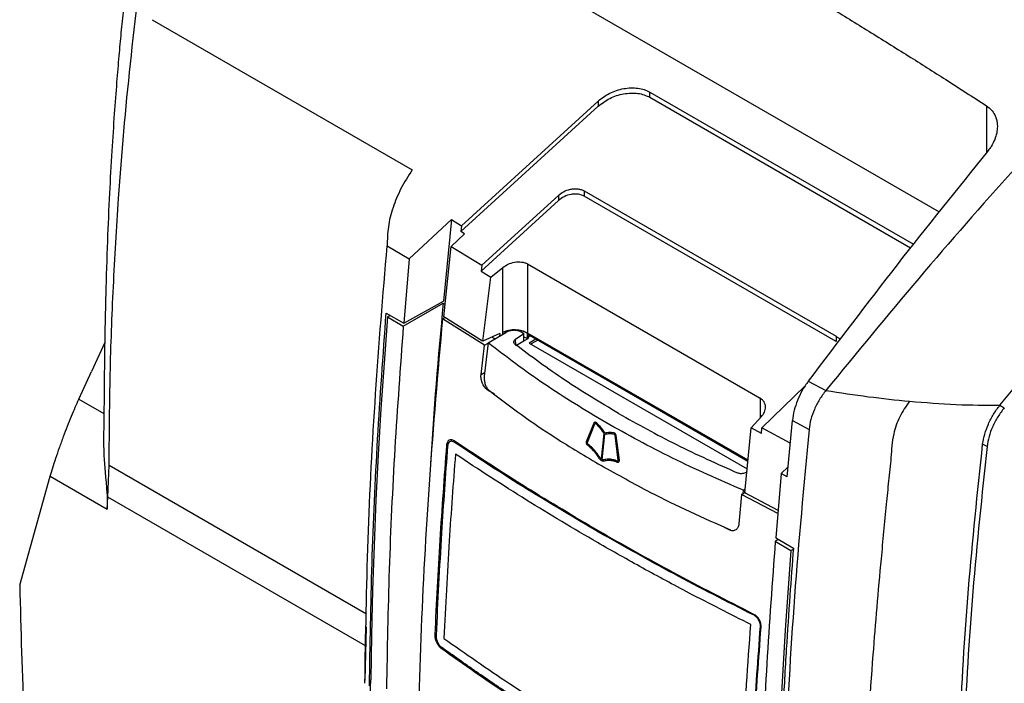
# Model space of a CAD drawing. Extents: x 189 to 1575, y -41 to 1223.
# Tile 42 of 60: x 1252 to 1413, y 189 to 297. Entities that reach past the tile are written whole.
import ezdxf

# ---------------------------------------------------------------- set-up
doc = ezdxf.new("R2010")
doc.units = 0
doc.layers.get('0').update_dxf_attribs({"linetype": 'CONTINUOUS'})

msp = doc.modelspace()

# ---------------------------------------------------------------- linework, layer by layer
at = {"color": 7, "linetype": 'Continuous'}
for p, q in [((1307.05, 320.93), (1402.06, 266.09)), ((1273.75, 297.44), (1316.14, 272.97)), ((1324.15, 263.82), (1346.45, 284.17)), ((1346.45, 284.17), (1346.45, 283.31)), ((1354.86, 285.63), (1397.85, 260.82)), ((1354.86, 284.78), (1354.86, 285.63)), ((1354.86, 284.78), (1397.38, 260.23)), ((1324.05, 262.87), (1346.45, 283.31)), ((1327.46, 257.38), (1339.96, 268.78)), ((1339.96, 268.78), (1339.96, 267.93)), ((1344.16, 269.52), (1385.25, 245.8)), ((1344.16, 269.52), (1344.16, 268.66)), ((1385.25, 244.94), (1344.16, 268.66)), ((1339.96, 267.93), (1327.35, 256.42)), ((1315.66, 258.46), (1322.54, 264.83)), ((1322.54, 264.83), (1321.25, 251.55)), ((1322.54, 264.83), (1324.15, 263.82)), ((1324.15, 263.82), (1324.05, 262.87)), ((1324.63, 262.5), (1322.46, 260.44)), ((1324.63, 262.5), (1324.05, 262.87)), ((1312.04, 260.55), (1315.66, 258.46)), ((1321.29, 248.96), (1322.46, 260.44)), ((1322.46, 260.44), (1327.46, 257.38)), ((1315.66, 258.46), (1314.77, 247.93)), ((1327.46, 257.38), (1327.35, 256.42)), ((1328.93, 255.46), (1330.92, 257.04)), ((1330.92, 246.46), (1330.92, 257.04)), ((1334.93, 257.61), (1372.85, 235.71)), ((1334.93, 257.61), (1334.93, 246.34)), ((1327.35, 256.42), (1328.93, 255.46)), ((1327.62, 244.99), (1328.93, 255.46)), ((1314.68, 247.47), (1321.18, 251.22)), ((1314.77, 247.93), (1321.25, 251.55)), ((1321.18, 251.22), (1321.5, 251.01)), ((1311.89, 249.59), (1314.77, 247.93)), ((1312.46, 249.15), (1312.12, 248.96)), ((1312.12, 248.96), (1314.68, 247.47)), ((1321.07, 248.66), (1321.44, 248.89)), ((1327.61, 244.99), (1321.29, 248.96)), ((1327.9, 244.34), (1321.07, 248.66)), ((1330.41, 246.27), (1327.62, 244.99)), ((1328.52, 244.73), (1331.42, 246.43)), ((1329.6, 245.37), (1329.09, 245.66)), ((1330.41, 246.27), (1330.36, 245.81)), ((1332.98, 245.32), (1334.31, 246.26)), ((1333.82, 246.53), (1334.31, 246.26)), ((1334.32, 245.07), (1334.31, 246.26)), ((1334.91, 245.46), (1334.31, 245.68)), ((1370.89, 225.56), (1334.91, 246.33)), ((1334.91, 245.46), (1334.91, 246.33)), ((1370.89, 225.58), (1334.93, 246.34)), ((1370.87, 225.39), (1334.97, 246.12)), ((1334.97, 246.12), (1334.97, 245.44)), ((1335.42, 245.86), (1335.03, 245.64)), ((1335.03, 245.64), (1335.03, 245.47)), ((1385.25, 245.8), (1385.25, 244.94)), ((1266, 244.78), (1263.84, 240.04)), ((1327.35, 239.56), (1327.9, 244.34)), ((1328.52, 244.73), (1327.87, 239.28)), ((1327.9, 244.34), (1328.51, 244.69)), ((1333, 244.3), (1332.98, 245.32)), ((1333, 244.3), (1334.32, 245.07)), ((1334.32, 245.07), (1335.03, 245.47)), ((1334.91, 245.46), (1334.95, 245.43)), ((1336.31, 245.35), (1335.21, 244.71)), ((1335.21, 244.71), (1370.76, 224.19)), ((1336.6, 245.18), (1335.5, 244.55)), ((1261.78, 235.55), (1263.84, 240.04)), ((1380.2, 237.71), (1373.15, 230.9)), ((1380.7, 238.48), (1383.57, 236.98)), ((1329.56, 236.35), (1328.5, 236.99)), ((1411.95, 234.56), (1412.66, 234.16)), ((1344.56, 228.65), (1345.78, 231.69)), ((1344.7, 228.5), (1345.92, 231.55)), ((1344.71, 228.5), (1345.93, 231.55)), ((1345.87, 231.81), (1345.87, 231.81)), ((1345.93, 231.55), (1345.92, 231.55)), ((1346.15, 231.74), (1346.15, 231.73)), ((1371.4, 230.86), (1373.06, 232.71)), ((1377.26, 222.9), (1378.11, 232.09)), ((1378.11, 232.09), (1380.82, 230.63)), ((1347.38, 229.95), (1346.96, 225.77)), ((1347.12, 225.67), (1347.54, 229.86)), ((1347.12, 225.68), (1347.55, 229.86)), ((1347.49, 230.08), (1347.48, 230.07)), ((1349.01, 230.09), (1349.01, 230.08)), ((1349.17, 229.67), (1349.68, 225.62)), ((1349.33, 229.64), (1349.84, 225.59)), ((1349.34, 229.64), (1349.33, 229.64)), ((1349.34, 229.64), (1349.85, 225.6)), ((1370.38, 220.3), (1371.4, 230.86)), ((1373.05, 229.95), (1371.4, 230.86)), ((1373.05, 229.95), (1373.15, 230.9)), ((1377.77, 228.36), (1373.15, 230.9)), ((1322.56, 228.91), (1322.49, 228.75)), ((1344.7, 228.47), (1344.69, 228.47)), ((1344.71, 228.5), (1344.7, 228.5)), ((1344.79, 228.21), (1344.78, 228.21)), ((1409.84, 227.83), (1409.13, 228.24)), ((1266.5, 219.59), (1266.72, 224.77)), ((1346.75, 226.02), (1346.74, 226.01)), ((1347.12, 225.68), (1347.12, 225.67)), ((1347.36, 225.66), (1347.36, 225.66)), ((1349.56, 225.46), (1349.55, 225.46)), ((1349.73, 225.26), (1349.74, 225.27)), ((1349.85, 225.6), (1349.84, 225.59)), ((1349.85, 225.52), (1349.85, 225.52)), ((1370.71, 223.73), (1370.57, 223.62)), ((1376.3, 223.45), (1375.41, 212.92)), ((1377.41, 224.5), (1376.3, 223.45)), ((1377.26, 222.9), (1376.3, 223.45)), ((1252.14, 205.22), (1257.12, 222.97)), ((1257.12, 222.97), (1266.42, 217.59)), ((1369.84, 220.01), (1369.4, 215.22)), ((1369.84, 220.02), (1370.5, 220.41)), ((1375.74, 216.89), (1369.84, 220.01)), ((1370.11, 220.18), (1370.16, 220.69)), ((1370.16, 220.69), (1370.44, 220.93)), ((1375.79, 217.42), (1370.38, 220.3)), ((1266.42, 217.59), (1266.5, 219.59)), ((1367.78, 214.25), (1367.06, 214.65)), ((1375.84, 212.68), (1375.32, 212.37)), ((1375.32, 212.37), (1377.88, 210.89)), ((1375.41, 212.92), (1378.28, 211.27)), ((1377.88, 210.89), (1378.27, 211.11)), ((1308.62, 198.43), (1308.39, 189.66))]:
    msp.add_line(p, q, dxfattribs=at)
at = {"color": 8, "linetype": 'Continuous'}
for p, q in [((1409.77, 283.39), (1409.77, 275.75)), ((1330.9, 246.13), (1330.9, 246.45)), ((1327.35, 239.56), (1327.94, 239.89)), ((1261.78, 235.55), (1265.86, 233.19)), ((1372.85, 235.71), (1372.85, 232.48)), ((1321.96, 228.17), (1321.72, 228.04)), ((1266.72, 224.77), (1308.68, 200.54)), ((1308.54, 195.32), (1266.5, 219.59)), ((1320.91, 195.05), (1320.81, 194.99))]:
    msp.add_line(p, q, dxfattribs=at)
at = {"color": 7, "linetype": 'Continuous', "flags": 128}
for points in [[(1312.12, 248.96), (1311.55, 241.45), (1311.04, 233.97), (1310.6, 226.52), (1310.22, 219.11), (1309.91, 211.73), (1309.66, 204.39), (1309.48, 197.08), (1309.36, 189.8)], [(1377.88, 210.89), (1376.93, 197.86), (1376.17, 184.91), (1375.61, 172.07), (1375.25, 159.33), (1375.08, 146.71), (1375.11, 134.19), (1375.33, 121.79), (1375.75, 109.51)]]:
    msp.add_lwpolyline(points, dxfattribs=at)
at = {"color": 7, "linetype": 'Continuous'}
for points, knots in [([(1370.01, 327.95), (1372.62, 326.44), (1377.62, 323.53), (1385.18, 319.05), (1392.59, 314.57), (1400.02, 309.95), (1407.46, 305.19), (1414.81, 300.38), (1422.38, 295.33), (1427.37, 291.95), (1430.01, 290.17)], [0, 0, 0, 0, 0.130315, 0.249839, 0.377648, 0.500001, 0.620993, 0.750003, 0.867745, 1, 1, 1, 1]), ([(1430.01, 290.17), (1427.02, 292.19), (1421.28, 296.08), (1412.65, 301.81), (1404.27, 307.26), (1395.76, 312.62), (1387.35, 317.76), (1378.72, 322.9), (1372.97, 326.23), (1370.01, 327.95)], [0, 0, 0, 0, 0.14996, 0.287673, 0.431836, 0.569243, 0.713082, 0.851946, 1, 1, 1, 1]), ([(1273.45, 318.43), (1273.01, 317.82), (1272.1, 316.57), (1270.97, 314.14), (1270.41, 311.38), (1270.07, 308.27), (1269.68, 305.15), (1269.34, 302.12), (1269, 298.84), (1268.65, 295.33), (1268.28, 291.37), (1267.92, 286.97), (1267.53, 281.8), (1267.13, 275.76), (1266.75, 268.81), (1266.41, 260.98), (1266.14, 252.31), (1265.94, 242.84), (1265.9, 234.84), (1265.82, 229.97), (1265.79, 228.49)], [0, 0, 0, 0, 0.022171, 0.045175, 0.08155, 0.116748, 0.150824, 0.184152, 0.216749, 0.258358, 0.298885, 0.345605, 0.401372, 0.46734, 0.543553, 0.630006, 0.726615, 0.833188, 0.949395, 1, 1, 1, 1]), ([(1358.69, 314.49), (1360.97, 313.17), (1365.23, 310.71), (1371.69, 306.94), (1377.93, 303.25), (1384.3, 299.42), (1390.61, 295.55), (1396.91, 291.61), (1403.31, 287.56), (1407.56, 284.82), (1409.77, 283.39)], [0, 0, 0, 0, 0.133904, 0.250002, 0.378994, 0.500001, 0.623934, 0.749995, 0.86989, 1, 1, 1, 1]), ([(1266.73, 225.57), (1266.76, 230.25), (1266.83, 239.59), (1267.36, 253.85), (1268.36, 270.68), (1270.03, 290.18), (1271.94, 305.07), (1272.89, 312.51)], [0, 0, 0, 0, 0.166673, 0.333346, 0.50002, 0.750018, 1, 1, 1, 1]), ([(1430.01, 290.17), (1424.72, 284.47), (1414.15, 273.08), (1398.65, 255.34), (1388.6, 243.1), (1383.57, 236.98)], [0, 0, 0, 0, 0.333337, 0.66667, 1, 1, 1, 1]), ([(1346.45, 284.17), (1347.06, 284.63), (1348.27, 285.56), (1350.61, 286.31), (1352.56, 286.37), (1353.98, 286.07), (1354.57, 285.78), (1354.86, 285.63)], [0, 0, 0, 0, 0.249774, 0.499505, 0.750021, 0.875267, 1, 1, 1, 1]), ([(1346.45, 283.31), (1347.06, 283.78), (1348.27, 284.7), (1350.6, 285.45), (1352.56, 285.52), (1353.97, 285.22), (1354.57, 284.92), (1354.86, 284.78)], [0, 0, 0, 0, 0.24977, 0.499508, 0.749168, 0.875684, 1, 1, 1, 1]), ([(1409.77, 283.39), (1410.04, 283.19), (1410.58, 282.78), (1411.32, 281.68), (1411.68, 280.01), (1411.29, 278.19), (1410.71, 277.07), (1410.3, 276.42), (1410.08, 276.15), (1409.92, 275.94)], [0, 0, 0, 0, 0.122048, 0.248895, 0.499147, 0.748668, 0.889017, 0.914997, 1, 1, 1, 1]), ([(1409.92, 275.94), (1404.98, 269.82), (1395.08, 257.57), (1385.5, 244.85), (1380.7, 238.48)], [0, 0, 0, 0, 0.499557, 1, 1, 1, 1]), ([(1316.14, 272.97), (1315.49, 271.95), (1314.21, 269.93), (1312.92, 266.79), (1312.12, 263.65), (1312.07, 261.58), (1312.04, 260.55)], [0, 0, 0, 0, 0.253675, 0.501851, 0.75038, 1, 1, 1, 1]), ([(1339.96, 268.78), (1340.22, 268.99), (1340.8, 269.44), (1341.74, 269.77), (1342.55, 269.88), (1343.15, 269.85), (1343.7, 269.74), (1344.01, 269.59), (1344.16, 269.52)], [0, 0, 0, 0, 0.224231, 0.477145, 0.610632, 0.742986, 0.871716, 1, 1, 1, 1]), ([(1344.16, 268.66), (1343.86, 268.79), (1343.4, 268.99), (1342.64, 269.02), (1341.85, 268.94), (1340.86, 268.62), (1340.26, 268.16), (1339.96, 267.93)], [0, 0, 0, 0, 0.240879, 0.370159, 0.500563, 0.750095, 1, 1, 1, 1]), ([(1411.95, 234.56), (1416.3, 239.77), (1425.1, 250.3), (1434.15, 260.43), (1438.72, 265.56)], [0, 0, 0, 0, 0.494301, 1, 1, 1, 1]), ([(1308.41, 189.21), (1308.54, 197), (1308.82, 212.58), (1310.03, 236.37), (1311.37, 252.49), (1312.04, 260.55)], [0, 0, 0, 0, 0.333333, 0.666667, 1, 1, 1, 1]), ([(1330.92, 257.04), (1331.19, 257.23), (1331.75, 257.61), (1332.84, 257.95), (1333.79, 257.97), (1334.49, 257.82), (1334.78, 257.68), (1334.93, 257.61)], [0, 0, 0, 0, 0.223818, 0.475101, 0.739284, 0.869848, 1, 1, 1, 1]), ([(1321.18, 251.22), (1320.38, 242.44), (1319.56, 233.47), (1319.11, 224.68), (1319.1, 224.5)], [0, 0, 0, 0, 0.979096, 1, 1, 1, 1]), ([(1309.16, 188.78), (1309.27, 195.43), (1309.49, 208.74), (1310.4, 229.03), (1311.39, 242.74), (1311.89, 249.59)], [0, 0, 0, 0, 0.333333, 0.666667, 1, 1, 1, 1]), ([(1314.68, 247.47), (1314.19, 240.81), (1313.21, 227.47), (1312.29, 207.74), (1312.05, 194.79), (1311.93, 188.31)], [0, 0, 0, 0, 0.333333, 0.666667, 1, 1, 1, 1]), ([(1321.07, 248.66), (1320.3, 239.9), (1318.77, 222.38), (1317.43, 196.55), (1316.71, 171.05), (1316.87, 154.4), (1316.94, 146.08)], [0, 0, 0, 0, 0.24999, 0.500003, 0.749976, 1, 1, 1, 1]), ([(1334.93, 246.34), (1334.64, 246.47), (1334.06, 246.74), (1332.97, 246.88), (1331.85, 246.81), (1331.23, 246.58), (1330.92, 246.46)], [0, 0, 0, 0, 0.250001, 0.499999, 0.750001, 1, 1, 1, 1]), ([(1330.92, 246.46), (1331.23, 246.58), (1331.85, 246.8), (1332.96, 246.87), (1334.05, 246.73), (1334.63, 246.46), (1334.91, 246.33)], [0, 0, 0, 0, 0.249996, 0.499998, 0.749996, 1, 1, 1, 1]), ([(1333.82, 246.53), (1333.67, 246.6), (1333.35, 246.74), (1332.76, 246.8), (1332.15, 246.74), (1331.7, 246.59), (1331.48, 246.47), (1331.42, 246.43)], [0, 0, 0, 0, 0.228509, 0.457004, 0.686324, 0.917118, 1, 1, 1, 1]), ([(1385.25, 245.8), (1385.5, 245.65), (1385.76, 245.49), (1385.85, 245.25), (1385.85, 245.24)], [0, 0, 0, 0, 0.959734, 1, 1, 1, 1]), ([(1347.67, 231.75), (1344.26, 233.79), (1337.43, 237.9), (1331.49, 242.45), (1328.52, 244.73)], [0, 0, 0, 0, 0.498392, 1, 1, 1, 1]), ([(1332.89, 244.49), (1332.83, 244.54), (1332.72, 244.66), (1332.67, 244.87), (1332.74, 245.08), (1332.87, 245.23), (1332.97, 245.31), (1332.98, 245.32)], [0, 0, 0, 0, 0.234716, 0.4693966, 0.7047654, 0.9413485, 1, 1, 1, 1]), ([(1349.78, 233.22), (1346.8, 235.01), (1340.82, 238.58), (1335.54, 242.51), (1332.89, 244.49)], [0, 0, 0, 0, 0.498734, 1, 1, 1, 1]), ([(1328.5, 236.99), (1328.41, 237.05), (1328.24, 237.17), (1327.92, 237.52), (1327.58, 238.07), (1327.38, 238.71), (1327.33, 239.21), (1327.34, 239.44), (1327.35, 239.56)], [0, 0, 0, 0, 0.125008, 0.247991, 0.492951, 0.744813, 0.871817, 1, 1, 1, 1]), ([(1327.87, 239.28), (1327.86, 239.09), (1327.85, 238.72), (1327.98, 238.11), (1328.21, 237.54), (1328.49, 237.12), (1328.69, 236.95), (1328.76, 236.89)], [0, 0, 0, 0, 0.216959, 0.433922, 0.65095, 0.866844, 1, 1, 1, 1]), ([(1380.7, 238.48), (1380.36, 237.99), (1379.69, 237), (1378.92, 235.37), (1378.35, 233.7), (1378.19, 232.64), (1378.11, 232.09)], [0, 0, 0, 0, 0.2520009, 0.5001501, 0.7443598, 1, 1, 1, 1]), ([(1328.76, 236.89), (1330.47, 235.59), (1333.88, 233), (1339.9, 228.91), (1344.4, 226.23), (1346.94, 224.71)], [0, 0, 0, 0, 0.30309, 0.606177, 1, 1, 1, 1]), ([(1383.57, 236.98), (1383.21, 236.5), (1382.49, 235.53), (1381.67, 233.9), (1381.06, 232.23), (1380.9, 231.16), (1380.82, 230.63)], [0, 0, 0, 0, 0.2500024, 0.4999999, 0.7500026, 1, 1, 1, 1]), ([(1383.57, 236.98), (1385.89, 236.62), (1390.53, 235.89), (1394.98, 235.44), (1397.21, 235.21)], [0, 0, 0, 0, 0.4999958, 1, 1, 1, 1]), ([(1257.12, 222.97), (1257.25, 223.42), (1257.51, 224.32), (1258.04, 225.94), (1258.63, 227.67), (1259.28, 229.44), (1259.94, 231.18), (1260.81, 233.37), (1261.4, 234.68), (1261.78, 235.55)], [0, 0, 0, 0, 0.1255342, 0.2488306, 0.3738682, 0.5000429, 0.6229446, 0.7493052, 1, 1, 1, 1]), ([(1373.06, 232.71), (1373.24, 232.95), (1373.62, 233.45), (1373.8, 234.31), (1373.6, 234.99), (1373.24, 235.45), (1372.98, 235.63), (1372.85, 235.71)], [0, 0, 0, 0, 0.223825, 0.475114, 0.739298, 0.870731, 1, 1, 1, 1]), ([(1397.21, 235.21), (1396.63, 234.38), (1395.47, 232.71), (1394.38, 229.41), (1394.22, 226.06), (1393.78, 222.21), (1393.25, 216.69), (1392.33, 207.19), (1391.06, 192.3), (1389.85, 173.76), (1389.6, 160.52), (1389.48, 153.9)], [0, 0, 0, 0, 0.031063, 0.062304, 0.108477, 0.154672, 0.200792, 0.309221, 0.501954, 0.750952, 1, 1, 1, 1]), ([(1397.21, 235.21), (1399.77, 235.01), (1404.91, 234.59), (1409.6, 234.57), (1411.95, 234.56)], [0, 0, 0, 0, 0.500003, 1, 1, 1, 1]), ([(1409.13, 228.24), (1409.22, 228.77), (1409.4, 229.84), (1410.04, 231.51), (1410.87, 233.13), (1411.59, 234.09), (1411.95, 234.56)], [0, 0, 0, 0, 0.2501077, 0.5001153, 0.7500965, 1, 1, 1, 1]), ([(1349.78, 233.22), (1352.87, 231.5), (1359.06, 228.05), (1365.86, 225.01), (1369.26, 223.49)], [0, 0, 0, 0, 0.498734, 1, 1, 1, 1]), ([(1412.66, 234.16), (1412.3, 233.68), (1411.58, 232.72), (1410.74, 231.1), (1410.11, 229.43), (1409.93, 228.37), (1409.84, 227.83)], [0, 0, 0, 0, 0.25007, 0.500002, 0.749939, 1, 1, 1, 1]), ([(1345.78, 231.69), (1345.79, 231.72), (1345.83, 231.79), (1345.91, 231.83), (1346, 231.83), (1346.08, 231.79), (1346.13, 231.75), (1346.15, 231.73)], [0, 0, 0, 0, 0.2292923, 0.4590946, 0.6724702, 0.8818209, 1, 1, 1, 1]), ([(1345.88, 231.81), (1345.89, 231.81), (1345.93, 231.84), (1346.01, 231.83), (1346.09, 231.79), (1346.14, 231.75), (1346.15, 231.74)], [0, 0, 0, 0, 0.183514, 0.505599, 0.821609, 1, 1, 1, 1]), ([(1345.92, 231.55), (1345.93, 231.56), (1345.94, 231.59), (1345.98, 231.61), (1346.03, 231.61), (1346.06, 231.59), (1346.08, 231.58), (1346.09, 231.57)], [0, 0, 0, 0, 0.2412, 0.48332, 0.706296, 0.90713, 1, 1, 1, 1]), ([(1345.93, 231.55), (1345.93, 231.57), (1345.95, 231.59), (1345.96, 231.6), (1345.97, 231.6)], [0, 0, 0, 0, 0.681668, 1, 1, 1, 1]), ([(1346.09, 231.57), (1346.27, 231.38), (1346.59, 231.03), (1347.02, 230.49), (1347.26, 230.13), (1347.38, 229.95)], [0, 0, 0, 0, 0.392597, 0.695314, 1, 1, 1, 1]), ([(1346.15, 231.74), (1346.28, 231.61), (1346.58, 231.29), (1347.03, 230.74), (1347.33, 230.3), (1347.49, 230.08)], [0, 0, 0, 0, 0.268447, 0.632612, 1, 1, 1, 1]), ([(1346.15, 231.73), (1346.27, 231.6), (1346.58, 231.29), (1347.02, 230.73), (1347.33, 230.29), (1347.48, 230.07)], [0, 0, 0, 0, 0.268448, 0.632613, 1, 1, 1, 1]), ([(1370.16, 220.69), (1366.23, 222.4), (1358.35, 225.82), (1351.24, 229.77), (1347.67, 231.75)], [0, 0, 0, 0, 0.498392, 1, 1, 1, 1]), ([(1347.48, 230.07), (1347.61, 230.1), (1347.92, 230.15), (1348.42, 230.17), (1348.81, 230.11), (1349.01, 230.08)], [0, 0, 0, 0, 0.267842, 0.632126, 1, 1, 1, 1]), ([(1347.49, 230.08), (1347.62, 230.1), (1347.92, 230.16), (1348.43, 230.17), (1348.82, 230.12), (1349.01, 230.09)], [0, 0, 0, 0, 0.2678424, 0.6321269, 1, 1, 1, 1]), ([(1347.54, 229.86), (1347.73, 229.89), (1348.06, 229.94), (1348.56, 229.94), (1348.87, 229.9), (1349.03, 229.87)], [0, 0, 0, 0, 0.391206, 0.694454, 1, 1, 1, 1]), ([(1349.01, 230.09), (1349.04, 230.08), (1349.11, 230.06), (1349.2, 229.97), (1349.27, 229.87), (1349.32, 229.75), (1349.33, 229.68), (1349.34, 229.64)], [0, 0, 0, 0, 0.206493, 0.412049, 0.633635, 0.837179, 1, 1, 1, 1]), ([(1349.01, 230.08), (1349.04, 230.07), (1349.1, 230.05), (1349.19, 229.97), (1349.27, 229.86), (1349.31, 229.75), (1349.33, 229.67), (1349.33, 229.64)], [0, 0, 0, 0, 0.206492, 0.412048, 0.633635, 0.837184, 1, 1, 1, 1]), ([(1349.03, 229.87), (1349.04, 229.87), (1349.07, 229.86), (1349.1, 229.83), (1349.14, 229.79), (1349.16, 229.73), (1349.17, 229.69), (1349.17, 229.67)], [0, 0, 0, 0, 0.187545, 0.375067, 0.564694, 0.770457, 1, 1, 1, 1]), ([(1380.82, 230.63), (1379.97, 221.51), (1378.29, 203.27), (1376.78, 176.37), (1376.45, 158.81), (1376.29, 150.03)], [0, 0, 0, 0, 0.333334, 0.666667, 1, 1, 1, 1]), ([(1265.82, 228.49), (1265.82, 228.49), (1265.81, 228.05), (1265.84, 227.18), (1265.89, 225.84), (1265.99, 224.49), (1266.11, 223.08), (1266.24, 221.75), (1266.34, 220.53), (1266.43, 219.1), (1266.42, 218.19), (1266.42, 217.59)], [0, 0, 0, 0, 0.000164, 0.136634, 0.250199, 0.380863, 0.505189, 0.625537, 0.728839, 0.822966, 1, 1, 1, 1]), ([(1321.72, 228.04), (1321.34, 222.87), (1320.56, 212.52), (1320.06, 202.31), (1319.81, 197.2)], [0, 0, 0, 0, 0.499844, 1, 1, 1, 1]), ([(1322.96, 228.75), (1322.81, 228.83), (1322.52, 228.98), (1322.12, 228.9), (1321.88, 228.64), (1321.76, 228.33), (1321.74, 228.14), (1321.72, 228.04)], [0, 0, 0, 0, 0.2478634, 0.4911048, 0.7410803, 0.870528, 1, 1, 1, 1]), ([(1322.99, 228.52), (1322.87, 228.58), (1322.65, 228.7), (1322.34, 228.67), (1322.09, 228.49), (1321.94, 228.21), (1321.91, 227.98), (1321.9, 227.9)], [0, 0, 0, 0, 0.21997, 0.433783, 0.643771, 0.865312, 1, 1, 1, 1]), ([(1346.48, 214.08), (1342.52, 216.42), (1334.45, 221.19), (1326.84, 226.2), (1322.96, 228.75)], [0, 0, 0, 0, 0.489914, 1, 1, 1, 1]), ([(1346.5, 213.88), (1342.61, 216.17), (1334.54, 220.93), (1326.93, 225.93), (1322.99, 228.52)], [0, 0, 0, 0, 0.481973, 1, 1, 1, 1]), ([(1344.74, 228.03), (1344.71, 228.06), (1344.65, 228.11), (1344.58, 228.24), (1344.54, 228.37), (1344.52, 228.49), (1344.53, 228.56), (1344.54, 228.58)], [0, 0, 0, 0, 0.209362, 0.417564, 0.643769, 0.854764, 1, 1, 1, 1]), ([(1344.54, 228.58), (1344.54, 228.59), (1344.54, 228.6), (1344.55, 228.62), (1344.55, 228.64), (1344.56, 228.65)], [0, 0, 0, 0, 0.250146, 0.500413, 1, 1, 1, 1]), ([(1344.69, 228.47), (1344.69, 228.47), (1344.69, 228.48), (1344.7, 228.49), (1344.7, 228.5), (1344.7, 228.5)], [0, 0, 0, 0, 0.3615575, 0.6810095, 1, 1, 1, 1]), ([(1344.78, 228.21), (1344.77, 228.22), (1344.74, 228.25), (1344.71, 228.3), (1344.69, 228.36), (1344.68, 228.42), (1344.69, 228.45), (1344.69, 228.47)], [0, 0, 0, 0, 0.191338, 0.382276, 0.583326, 0.808204, 1, 1, 1, 1]), ([(1344.79, 228.21), (1344.77, 228.23), (1344.75, 228.25), (1344.72, 228.3), (1344.7, 228.36), (1344.69, 228.42), (1344.69, 228.46), (1344.7, 228.47)], [0, 0, 0, 0, 0.191335, 0.382272, 0.583319, 0.808195, 1, 1, 1, 1]), ([(1344.7, 228.47), (1344.7, 228.48), (1344.7, 228.48), (1344.7, 228.49), (1344.7, 228.5), (1344.71, 228.5)], [0, 0, 0, 0, 0.361588, 0.680982, 1, 1, 1, 1]), ([(1346.63, 225.91), (1346.49, 226.12), (1346.16, 226.64), (1345.52, 227.37), (1345, 227.81), (1344.74, 228.03)], [0, 0, 0, 0, 0.247486, 0.617888, 1, 1, 1, 1]), ([(1346.74, 226.01), (1346.56, 226.29), (1346.18, 226.86), (1345.51, 227.59), (1345.03, 228), (1344.78, 228.21)], [0, 0, 0, 0, 0.3150374, 0.6532466, 1, 1, 1, 1]), ([(1346.75, 226.02), (1346.56, 226.29), (1346.19, 226.86), (1345.52, 227.6), (1345.03, 228.01), (1344.79, 228.21)], [0, 0, 0, 0, 0.3150374, 0.6532466, 1, 1, 1, 1]), ([(1404.89, 158.62), (1405.01, 166.17), (1405.24, 181.28), (1406.65, 204.52), (1408.3, 220.33), (1409.13, 228.24)], [0, 0, 0, 0, 0.333333, 0.666667, 1, 1, 1, 1]), ([(1321.9, 227.9), (1321.55, 223.17), (1320.79, 212.82), (1320.29, 202.59), (1320.02, 197.03)], [0, 0, 0, 0, 0.4558, 1, 1, 1, 1]), ([(1323.18, 226.6), (1322.82, 221.87), (1322.06, 211.79), (1321.56, 201.83), (1321.29, 196.54)], [0, 0, 0, 0, 0.468432, 1, 1, 1, 1]), ([(1346.33, 212.16), (1342.44, 214.46), (1336.53, 217.95), (1328.9, 222.81), (1325.08, 225.33), (1323.18, 226.6)], [0, 0, 0, 0, 0.489025, 0.744472, 1, 1, 1, 1]), ([(1409.84, 227.83), (1409.01, 219.93), (1407.36, 204.11), (1405.94, 180.87), (1405.71, 165.76), (1405.6, 158.21)], [0, 0, 0, 0, 0.333333, 0.666667, 1, 1, 1, 1]), ([(1266.72, 224.77), (1266.72, 224.9), (1266.72, 225.17), (1266.73, 225.44), (1266.73, 225.57)], [0, 0, 0, 0, 0.5000023, 1, 1, 1, 1]), ([(1347.02, 225.52), (1346.98, 225.54), (1346.88, 225.61), (1346.74, 225.74), (1346.66, 225.86), (1346.63, 225.91)], [0, 0, 0, 0, 0.268695, 0.710345, 1, 1, 1, 1]), ([(1346.96, 225.77), (1346.93, 225.79), (1346.88, 225.82), (1346.81, 225.91), (1346.76, 225.98), (1346.74, 226.01)], [0, 0, 0, 0, 0.313942, 0.599882, 1, 1, 1, 1]), ([(1346.96, 225.77), (1346.94, 225.79), (1346.89, 225.83), (1346.82, 225.91), (1346.77, 225.98), (1346.75, 226.02)], [0, 0, 0, 0, 0.313939, 0.599882, 1, 1, 1, 1]), ([(1347.44, 225.45), (1347.4, 225.44), (1347.31, 225.42), (1347.16, 225.44), (1347.06, 225.5), (1347.02, 225.52)], [0, 0, 0, 0, 0.268254, 0.701874, 1, 1, 1, 1]), ([(1347.36, 225.66), (1347.34, 225.66), (1347.29, 225.65), (1347.21, 225.65), (1347.15, 225.67), (1347.12, 225.68)], [0, 0, 0, 0, 0.312717, 0.649303, 1, 1, 1, 1]), ([(1347.36, 225.66), (1347.33, 225.65), (1347.28, 225.64), (1347.2, 225.64), (1347.14, 225.66), (1347.12, 225.67)], [0, 0, 0, 0, 0.312712, 0.649303, 1, 1, 1, 1]), ([(1349.55, 225.46), (1349.31, 225.54), (1348.81, 225.7), (1348.06, 225.8), (1347.59, 225.71), (1347.36, 225.66)], [0, 0, 0, 0, 0.313339, 0.651186, 1, 1, 1, 1]), ([(1349.56, 225.46), (1349.32, 225.54), (1348.82, 225.71), (1348.07, 225.81), (1347.6, 225.71), (1347.36, 225.66)], [0, 0, 0, 0, 0.313339, 0.651186, 1, 1, 1, 1]), ([(1349.55, 225.25), (1349.3, 225.34), (1348.8, 225.5), (1348.08, 225.58), (1347.65, 225.49), (1347.44, 225.45)], [0, 0, 0, 0, 0.3477043, 0.6689997, 1, 1, 1, 1]), ([(1349.68, 225.59), (1349.68, 225.56), (1349.68, 225.52), (1349.65, 225.47), (1349.61, 225.45), (1349.57, 225.45), (1349.56, 225.45), (1349.55, 225.46)], [0, 0, 0, 0, 0.2482093, 0.4967435, 0.7357265, 0.9503388, 1, 1, 1, 1]), ([(1349.85, 225.52), (1349.84, 225.47), (1349.84, 225.38), (1349.78, 225.29), (1349.7, 225.24), (1349.62, 225.23), (1349.57, 225.25), (1349.55, 225.25)], [0, 0, 0, 0, 0.234606, 0.46964, 0.689295, 0.906915, 1, 1, 1, 1]), ([(1349.69, 225.59), (1349.69, 225.57), (1349.69, 225.52), (1349.66, 225.48), (1349.62, 225.45), (1349.58, 225.45), (1349.56, 225.46), (1349.56, 225.46)], [0, 0, 0, 0, 0.248218, 0.49675, 0.73573, 0.950339, 1, 1, 1, 1]), ([(1349.68, 225.62), (1349.68, 225.62), (1349.68, 225.61), (1349.68, 225.6), (1349.68, 225.59), (1349.68, 225.59)], [0, 0, 0, 0, 0.361271, 0.680361, 1, 1, 1, 1]), ([(1349.85, 225.52), (1349.85, 225.48), (1349.84, 225.39), (1349.8, 225.3), (1349.75, 225.28), (1349.74, 225.27)], [0, 0, 0, 0, 0.3971298, 0.7949847, 1, 1, 1, 1]), ([(1349.84, 225.59), (1349.84, 225.59), (1349.84, 225.57), (1349.85, 225.55), (1349.85, 225.53), (1349.85, 225.52)], [0, 0, 0, 0, 0.250199, 0.500456, 1, 1, 1, 1]), ([(1349.85, 225.6), (1349.85, 225.59), (1349.85, 225.58), (1349.85, 225.55), (1349.85, 225.53), (1349.85, 225.52)], [0, 0, 0, 0, 0.250199, 0.500413, 1, 1, 1, 1]), ([(1368.05, 214.21), (1365.82, 215.18), (1361.38, 217.13), (1354.3, 220.61), (1349.62, 223.22), (1346.94, 224.71)], [0, 0, 0, 0, 0.300088, 0.600173, 1, 1, 1, 1]), ([(1370.57, 223.62), (1370.48, 223.57), (1370.3, 223.47), (1369.97, 223.39), (1369.63, 223.39), (1369.39, 223.44), (1369.28, 223.48), (1369.26, 223.49)], [0, 0, 0, 0, 0.237604, 0.475207, 0.712166, 0.947874, 1, 1, 1, 1]), ([(1369.4, 215.22), (1369.36, 215), (1369.28, 214.58), (1368.89, 214.18), (1368.46, 214.06), (1368.07, 214.12), (1367.88, 214.21), (1367.78, 214.25)], [0, 0, 0, 0, 0.248538, 0.497422, 0.748807, 0.873608, 1, 1, 1, 1]), ([(1371.83, 200.46), (1367.41, 202.71), (1358.75, 207.12), (1350.51, 211.79), (1346.48, 214.08)], [0, 0, 0, 0, 0.509992, 1, 1, 1, 1]), ([(1371.86, 200.31), (1367.44, 202.55), (1358.77, 206.94), (1350.53, 211.6), (1346.5, 213.88)], [0, 0, 0, 0, 0.510147, 1, 1, 1, 1]), ([(1371.34, 198.79), (1367.97, 200.5), (1362.01, 203.51), (1353.69, 207.98), (1348.78, 210.77), (1346.33, 212.16)], [0, 0, 0, 0, 0.394239, 0.697037, 1, 1, 1, 1]), ([(1375.32, 212.37), (1374.83, 205.71), (1373.85, 192.38), (1372.92, 172.65), (1372.68, 159.7), (1372.55, 153.22)], [0, 0, 0, 0, 0.333333, 0.666667, 1, 1, 1, 1]), ([(1378.28, 211.27), (1378.08, 208.69), (1377.66, 203.18), (1377.08, 194.46), (1376.54, 184.77), (1376.07, 174.14), (1375.7, 162.57), (1375.59, 154.61), (1375.54, 150.46)], [0, 0, 0, 0, 0.125269, 0.267097, 0.425485, 0.600431, 0.791936, 1, 1, 1, 1]), ([(1252.14, 205.22), (1252.33, 197.92), (1252.71, 183.31), (1254.06, 161.89), (1255.46, 147.96), (1256.17, 140.99)], [0, 0, 0, 0, 0.333333, 0.666667, 1, 1, 1, 1]), ([(1373.01, 198.36), (1373.02, 198.46), (1373.02, 198.66), (1372.94, 199.08), (1372.73, 199.6), (1372.33, 200.15), (1372, 200.36), (1371.83, 200.46)], [0, 0, 0, 0, 0.129486, 0.258918, 0.508922, 0.75215, 1, 1, 1, 1]), ([(1372.9, 198.46), (1372.89, 198.63), (1372.89, 198.99), (1372.65, 199.54), (1372.3, 200.03), (1372.01, 200.21), (1371.86, 200.31)], [0, 0, 0, 0, 0.251229, 0.499998, 0.748798, 1, 1, 1, 1]), ([(1369.46, 168.73), (1369.63, 172.27), (1370.12, 182.21), (1370.86, 192.29), (1371.34, 198.79)], [0, 0, 0, 0, 0.355162, 1, 1, 1, 1]), ([(1371.01, 167.59), (1371.26, 172.7), (1371.75, 182.93), (1372.52, 193.28), (1372.9, 198.46)], [0, 0, 0, 0, 0.500164, 1, 1, 1, 1]), ([(1371.1, 167.51), (1371.35, 172.62), (1371.86, 182.84), (1372.63, 193.18), (1373.01, 198.36)], [0, 0, 0, 0, 0.500206, 1, 1, 1, 1]), ([(1319.81, 197.2), (1319.81, 197), (1319.83, 196.61), (1320.05, 195.96), (1320.33, 195.48), (1320.6, 195.16), (1320.74, 195.05), (1320.81, 194.99)], [0, 0, 0, 0, 0.246698, 0.490259, 0.740982, 0.87054, 1, 1, 1, 1]), ([(1320.02, 197.03), (1320.02, 196.88), (1320.03, 196.59), (1320.17, 196.1), (1320.4, 195.64), (1320.65, 195.29), (1320.83, 195.14), (1320.9, 195.09)], [0, 0, 0, 0, 0.212612, 0.425423, 0.635906, 0.861174, 1, 1, 1, 1]), ([(1321.29, 196.54), (1324.82, 194.06), (1330.2, 190.28), (1337.85, 185.42), (1341.92, 183.02), (1343.96, 181.82)], [0, 0, 0, 0, 0.488399, 0.74408, 1, 1, 1, 1]), ([(1320.81, 194.99), (1322.68, 193.65), (1326.21, 191.13), (1331.37, 187.66), (1336, 184.67), (1340.06, 182.17), (1342.62, 180.67), (1343.78, 179.99)], [0, 0, 0, 0, 0.257076, 0.485615, 0.685601, 0.857053, 1, 1, 1, 1]), ([(1343.87, 180.13), (1340.01, 182.44), (1334.07, 186), (1326.56, 191.06), (1322.79, 193.75), (1320.9, 195.09)], [0, 0, 0, 0, 0.4814, 0.740612, 1, 1, 1, 1]), ([(1309.99, 147.57), (1309.75, 154.52), (1309.25, 168.43), (1309.32, 182.68), (1309.36, 189.8)], [0, 0, 0, 0, 0.4999998, 1, 1, 1, 1])]:
    msp.add_open_spline(points, degree=3, knots=knots, dxfattribs=at)

doc.saveas('drawing.dxf')
